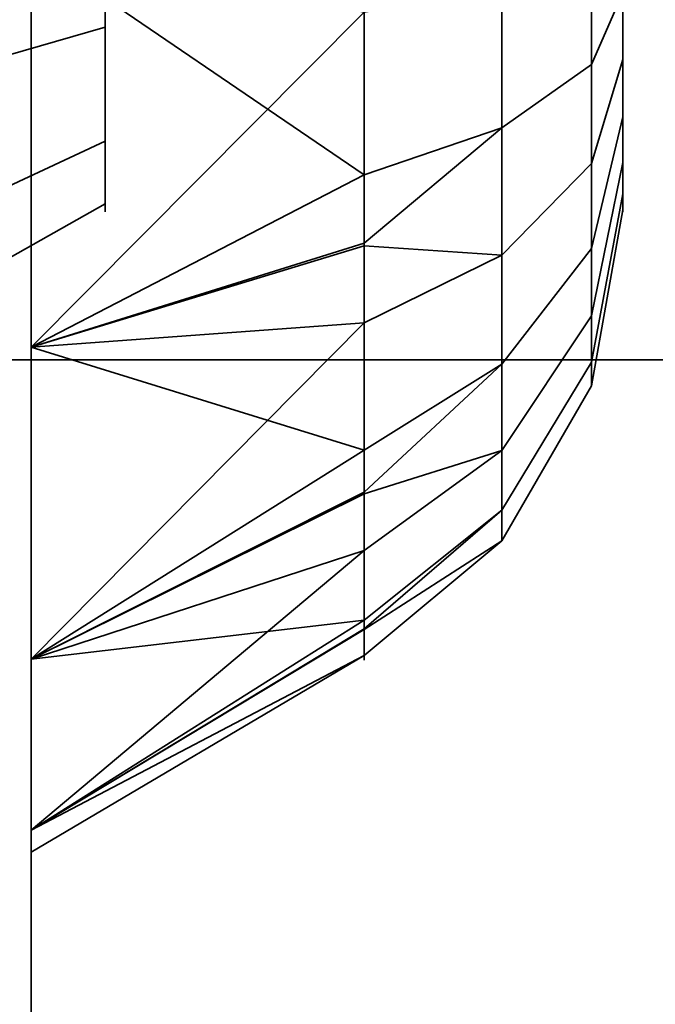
# Model space of a CAD drawing. Header units: millimetres. Extents: x -508 to 6708, y -110 to 248.
# Tile 36 of 256: x -314.516 to -313.656, y -6.172 to -4.84. Entities that reach past the tile are written whole.
import ezdxf

# ---------------------------------------------------------------- set-up
doc = ezdxf.new("R2010")
doc.units = ezdxf.units.MM
doc.layers.add('151', color=7, linetype='Continuous', true_color=0xffffff)

# ---------------------------------------------------------------- blocks, each defined once
blk = doc.blocks.new('UG_SURFACE_001')
at = {"layer": '151', "color": 252, "linetype": 'Continuous', "lineweight": 35}
for points in [[(507.5, -5.3, 2215.25), (507.5, 229.4, 2215.25), (-507.5, 229.4, 2215.25), (-507.5, -5.3, 2215.25)], [(-357.5, -5.3, 2065.2499), (-357.5, 229.4, 2065.2499), (357.5, 229.4, 2065.2499), (357.5, -5.3, 2065.2499)], [(507.5, -5.3, 2215.25), (-507.5, -5.3, 2215.25), (-357.5, -5.3, 2065.2499), (357.5, -5.3, 2065.2499)]]:
    blk.add_3dface(points, dxfattribs=at)
blk = doc.blocks.new('UG_SURFACE_203')
at = {"layer": '151', "color": 252, "linetype": 'Continuous', "lineweight": 35}
for points in [[(-314.5, 61.62, 2021.75), (-314.5, 61.62, -7.75), (-314.5, -22.22, -7.75), (-314.5, -22.22, 2021.75)], [(-313, -22.22, 2020.2501), (-313, 61.62, 2020.2501), (-314.5, 61.62, 2021.75), (-314.5, -22.22, 2021.75)], [(-314.5, -22.22, -7.75), (-314.5, 61.62, -7.75), (-313, 61.62, -7.75), (-313, -22.22, -7.75)]]:
    blk.add_3dface(points, dxfattribs=at)
blk = doc.blocks.new('UG_SURFACE_204')
at = {"layer": '151', "color": 252, "linetype": 'Continuous', "lineweight": 35}
for points in [[(-314.5, 61.62, 2021.75), (-314.5, 61.62, -7.75), (-314.5, -22.22, -7.75), (-314.5, -22.22, 2021.75)], [(-313, -22.22, 2020.2501), (-313, 61.62, 2020.2501), (-314.5, 61.62, 2021.75), (-314.5, -22.22, 2021.75)], [(-314.5, -22.22, -7.75), (-314.5, 61.62, -7.75), (-313, 61.62, -7.75), (-313, -22.22, -7.75)]]:
    blk.add_3dface(points, dxfattribs=at)
blk = doc.blocks.new('UG_SURFACE_205')
at = {"layer": '151', "color": 252, "linetype": 'Continuous', "lineweight": 35}
for points in [[(-314.5, -22.22, 2021.75), (314.5, -22.22, 2021.75), (314.5, 61.62, 2021.75), (-314.5, 61.62, 2021.75)], [(-313, 61.62, 2020.2501), (-313, -22.22, 2020.2501), (-314.5, -22.22, 2021.75), (-314.5, 61.62, 2021.75)], [(-368, -5.3, 2075.2499), (368, -5.3, 2075.2499), (366.5, -5.3, 2073.75), (-366.5, -5.3, 2073.75)], [(-368, -5.3, 2075.2499), (-368, -22.22, 2075.2499), (368, -22.22, 2075.2499), (368, -5.3, 2075.2499)], [(-366.5, -5.3, 2073.75), (366.5, -5.3, 2073.75), (366.5, -22.22, 2073.75), (-366.5, -22.22, 2073.75)]]:
    blk.add_3dface(points, dxfattribs=at)
blk = doc.blocks.new('UG_SURFACE_216')
at = {"layer": '151', "color": 252, "linetype": 'Continuous', "lineweight": 35}
for points in [[(-315.2, -18.0201, 979.25), (-315.2, 2.4, 979.25), (-314.5, 2.4, 979.25), (-314.5, -18.0201, 979.25)], [(-314.5, 2.4, 979.25), (-314.5, -6.686, 983.2348), (-314.5, -7.1779, 982.9508)], [(-314.5, -7.1779, 982.9508), (-314.5, -7.7428, 982.8914), (-314.5, -18.0201, 979.25), (-314.5, 2.4, 979.25)], [(-314.5, 2.4, 979.25), (-314.5, -6.234, 984.25), (-314.5, -6.3521, 983.6944)], [(-314.5, -6.3521, 983.6944), (-314.5, -6.686, 983.2348), (-314.5, 2.4, 979.25)], [(-314.5, 2.341, 1004.814), (-314.5, -6.234, 984.25), (-314.5, 2.4, 979.25)], [(-314.6453, 1.6119, 1163.3717), (-314.5, 2.341, 1163.6859), (-314.5, -18.0201, 1171.3412)], [(-314.5, -18.0201, 997.1588), (-314.5, 2.341, 1004.814), (-314.6453, 1.6119, 1005.1283)], [(-314.5, -18.0201, 1171.3412), (-314.5, 2.341, 1163.6859), (-314.5, 1, 1164.25)], [(-314.5, 2.341, 1004.814), (-314.5, -18.0201, 997.1588), (-314.5, -5.283, 993.933), (-314.5, -4.7428, 994.1086)], [(-314.5, -6.3521, 984.8056), (-314.5, 2.341, 1004.814), (-314.5, -3.3521, 992.1944)], [(-314.5, 2.341, 1004.814), (-314.5, -6.3521, 984.8056), (-314.5, -6.234, 984.25)], [(-314.5, -18.0201, 1171.3412), (-314.6137, -18.2146, 1170.8238), (-314.6453, 1.6119, 1163.3717)], [(-314.6453, 1.6119, 1005.1283), (-314.6137, -18.2146, 997.6762), (-314.5, -18.0201, 997.1588)], [(-314.5, -18.0201, 1189.25), (-314.5, 1, 1164.25), (-314.5, -5.7051, 1174.947)], [(-314.5, 1, 1164.25), (-314.5, -18.0201, 1189.25), (-314.5, -18.0201, 1171.3412)], [(-314.5, 1, 1164.25), (-314.5, -5.283, 1174.567), (-314.5, -5.7051, 1174.947)], [(-314.5, 1, 1164.25), (-314.5, -4.7428, 1174.3915), (-314.5, -5.283, 1174.567)], [(-314.5, -18.0201, 1189.25), (-314.5, -1, 1189.25), (-315.2, -1, 1189.25), (-315.2, -18.0201, 1189.25)], [(-314.5, -1, 1189.25), (-314.5, -7.1779, 1185.5491), (-314.5, -6.686, 1185.2652)], [(-314.5, -6.686, 1185.2652), (-314.5, -6.3521, 1184.8056), (-314.5, -1, 1189.25)], [(-314.5, -1, 1189.25), (-314.5, -6.234, 1184.25), (-314.5, -4.7428, 1177.1085), (-314.5, -4.1779, 1177.0492)], [(-314.5, -7.7428, 1185.6085), (-314.5, -7.1779, 1185.5491), (-314.5, -1, 1189.25), (-314.5, -18.0201, 1189.25)], [(-314.5, -6.3521, 1184.8056), (-314.5, -6.234, 1184.25), (-314.5, -1, 1189.25)], [(-314.5, -6.686, 985.2651), (-314.5, -3.3521, 992.1944), (-314.5, -3.686, 991.7349)], [(-314.5, -3.3521, 992.1944), (-314.5, -6.686, 985.2651), (-314.5, -6.3521, 984.8056)], [(-314.5, -6.686, 985.2651), (-314.5, -3.686, 991.7349), (-314.5, -4.1779, 991.4508)], [(-314.5, -4.1779, 991.4508), (-314.5, -4.7428, 991.3915), (-314.5, -6.686, 985.2651)], [(-314.4, -4.85, 993.183), (-314.4, -4.6523, 993.2473), (-314.4, -4.4455, 993.2255), (-314.4, -4.6, 992.75)], [(-314.4, -4.85, 1176.183), (-314.4, -4.6523, 1176.2472), (-314.4, -4.4455, 1176.2255), (-314.4, -4.6, 1175.75)], [(-314.4, -4.6523, 992.2528), (-314.4, -4.85, 992.317), (-314.4, -5.0045, 992.4561), (-314.4, -4.6, 992.75)], [(-314.4, -5.0045, 992.4561), (-314.4, -5.0891, 992.646), (-314.4, -5.0891, 992.8539), (-314.4, -4.6, 992.75)], [(-314.4, -5.0891, 992.8539), (-314.4, -5.0045, 993.0439), (-314.4, -4.85, 993.183), (-314.4, -4.6, 992.75)], [(-314.4, -4.6523, 1175.2528), (-314.4, -4.85, 1175.3169), (-314.4, -5.0045, 1175.4562), (-314.4, -4.6, 1175.75)], [(-314.4, -5.0045, 1175.4562), (-314.4, -5.0891, 1175.6461), (-314.4, -5.0891, 1175.854), (-314.4, -4.6, 1175.75)], [(-314.4, -5.0891, 1175.854), (-314.4, -5.0045, 1176.0439), (-314.4, -4.85, 1176.183), (-314.4, -4.6, 1175.75)], [(-313.8638, -4.6, 1174.8), (-313.8638, -4.9864, 1174.8822), (-314.05, -5.0499, 1174.7394), (-314.05, -4.7119, 1174.6676)], [(-313.8638, -4.6, 991.8001), (-313.8638, -4.9864, 991.8822), (-314.05, -5.0499, 991.7394), (-314.05, -4.7119, 991.6676)], [(-313.7422, -4.6, 1175.0106), (-313.7422, -4.9007, 1175.0745), (-313.8638, -4.9864, 1174.8822), (-313.8638, -4.6, 1174.8)], [(-313.7422, -4.6, 992.0106), (-313.7422, -4.9007, 992.0745), (-313.8638, -4.9864, 991.8822), (-313.8638, -4.6, 991.8001)], [(-313.7, -4.6, 1175.2501), (-313.7, -4.8034, 1175.2932), (-313.7422, -4.9007, 1175.0745), (-313.7422, -4.6, 1175.0106)], [(-313.7, -4.6, 992.25), (-313.7, -4.8034, 992.2932), (-313.7422, -4.9007, 992.0745), (-313.7422, -4.6, 992.0106)], [(-313.7, -4.704, 1176.2391), (-313.7, -4.8939, 1176.1545), (-313.7, -5.033, 1176), (-313.7, -4.6, 1175.75)], [(-313.7, -5.033, 1176), (-313.7, -5.0973, 1175.8022), (-313.7, -5.0755, 1175.5955), (-313.7, -4.6, 1175.75)], [(-313.7, -5.0755, 1175.5955), (-313.7, -4.9716, 1175.4154), (-313.7, -4.8034, 1175.2932), (-313.7, -4.6, 1175.75)], [(-313.7, -4.704, 993.239), (-313.7, -4.8939, 993.1545), (-313.7, -5.033, 993), (-313.7, -4.6, 992.75)], [(-313.7, -5.033, 993), (-313.7, -5.0973, 992.8023), (-313.7, -5.0755, 992.5955), (-313.7, -4.6, 992.75)], [(-313.7, -5.0755, 992.5955), (-313.7, -4.9716, 992.4154), (-313.7, -4.8034, 992.2932), (-313.7, -4.6, 992.75)], [(-314.4, -4.6523, 993.2473), (-314.4, -4.85, 993.183), (-315.2, -5.0809, 993.583), (-315.2, -4.7005, 993.7066)], [(-314.4, -4.85, 992.317), (-314.4, -4.6523, 992.2528), (-315.2, -4.7005, 991.7934), (-315.2, -5.0809, 991.917)], [(-314.4, -4.6523, 1176.2472), (-314.4, -4.85, 1176.183), (-315.2, -5.0809, 1176.5831), (-315.2, -4.7005, 1176.7066)], [(-314.4, -4.85, 1175.3169), (-314.4, -4.6523, 1175.2528), (-315.2, -4.7005, 1174.7934), (-315.2, -5.0809, 1174.917)], [(-314.5, -4.7428, 1174.3915), (-314.05, -4.7119, 1174.6676), (-314.05, -5.0499, 1174.7394)], [(-314.5, -4.7428, 991.3915), (-314.05, -4.7119, 991.6676), (-314.05, -5.0499, 991.7394)], [(-313.7, -4.8939, 1176.1545), (-313.7, -4.704, 1176.2391), (-313.7422, -4.7537, 1176.4733), (-313.7422, -5.0346, 1176.3482)], [(-313.7, -4.8939, 993.1545), (-313.7, -4.704, 993.239), (-313.7422, -4.7537, 993.4732), (-313.7422, -5.0346, 993.3482)], [(-314.5, -4.7428, 1177.1085), (-314.5, -6.3521, 1183.6944), (-314.5, -6.686, 1183.2348)], [(-314.5, -4.7428, 1177.1085), (-314.5, -6.234, 1184.25), (-314.5, -6.3521, 1183.6944)], [(-314.5, -6.686, 1183.2348), (-314.5, -7.1779, 1182.9509), (-314.5, -5.283, 1176.9331), (-314.5, -4.7428, 1177.1085)], [(-314.5, -7.1779, 985.5492), (-314.5, -6.686, 985.2651), (-314.5, -4.7428, 991.3915), (-314.5, -5.283, 991.567)], [(-314.05, -5.0499, 1174.7394), (-314.5, -5.283, 1174.567), (-314.5, -4.7428, 1174.3915)], [(-314.05, -4.83, 1176.8321), (-314.5, -4.7428, 1177.1085), (-314.5, -5.283, 1176.9331)], [(-314.05, -5.0499, 991.7394), (-314.5, -5.283, 991.567), (-314.5, -4.7428, 991.3915)], [(-314.05, -4.83, 993.8321), (-314.5, -4.7428, 994.1086), (-314.5, -5.283, 993.933)], [(-313.7422, -5.0346, 1176.3482), (-313.7422, -4.7537, 1176.4733), (-313.8638, -4.7975, 1176.6791), (-313.8638, -5.1584, 1176.5186)], [(-313.7422, -5.0346, 993.3482), (-313.7422, -4.7537, 993.4732), (-313.8638, -4.7975, 993.6792), (-313.8638, -5.1584, 993.5185)], [(-313.8638, -5.1584, 1176.5186), (-313.8638, -4.7975, 1176.6791), (-314.05, -4.83, 1176.8321), (-314.05, -5.1457, 1176.6914)], [(-313.8638, -5.1584, 993.5185), (-313.8638, -4.7975, 993.6792), (-314.05, -4.83, 993.8321), (-314.05, -5.1457, 993.6914)], [(-313.7, -4.8034, 1175.2932), (-313.7, -4.9716, 1175.4154), (-313.7422, -5.1495, 1175.2552), (-313.7422, -4.9007, 1175.0745)], [(-313.7, -4.8034, 992.2932), (-313.7, -4.9716, 992.4154), (-313.7422, -5.1495, 992.2552), (-313.7422, -4.9007, 992.0745)], [(-314.5, -5.283, 1176.9331), (-314.05, -5.1457, 1176.6914), (-314.05, -4.83, 1176.8321)], [(-314.5, -5.283, 993.933), (-314.05, -5.1457, 993.6914), (-314.05, -4.83, 993.8321)], [(-314.4, -4.85, 993.183), (-314.4, -5.0045, 993.0439), (-315.2, -5.3782, 993.3154), (-315.2, -5.0809, 993.583)], [(-314.4, -5.0045, 992.4561), (-314.4, -4.85, 992.317), (-315.2, -5.0809, 991.917), (-315.2, -5.3782, 992.1846)], [(-314.4, -4.85, 1176.183), (-314.4, -5.0045, 1176.0439), (-315.2, -5.3782, 1176.3154), (-315.2, -5.0809, 1176.5831)], [(-314.4, -5.0045, 1175.4562), (-314.4, -4.85, 1175.3169), (-315.2, -5.0809, 1174.917), (-315.2, -5.3782, 1175.1846)], [(-313.7422, -4.9007, 1175.0745), (-313.7422, -5.1495, 1175.2552), (-313.8638, -5.306, 1175.1144), (-313.8638, -4.9864, 1174.8822)], [(-313.7422, -4.9007, 992.0745), (-313.7422, -5.1495, 992.2552), (-313.8638, -5.306, 992.1144), (-313.8638, -4.9864, 991.8822)], [(-313.7, -5.033, 1176), (-313.7, -4.8939, 1176.1545), (-313.7422, -5.0346, 1176.3482), (-313.7422, -5.2404, 1176.1197)], [(-313.7, -5.033, 993), (-313.7, -4.8939, 993.1545), (-313.7422, -5.0346, 993.3482), (-313.7422, -5.2404, 993.1197)], [(-313.7, -4.9716, 1175.4154), (-313.7, -5.0755, 1175.5955), (-313.7422, -5.3032, 1175.5215), (-313.7422, -5.1495, 1175.2552)], [(-313.7, -4.9716, 992.4154), (-313.7, -5.0755, 992.5955), (-313.7422, -5.3032, 992.5215), (-313.7422, -5.1495, 992.2552)], [(-313.8638, -4.9864, 1174.8822), (-313.8638, -5.306, 1175.1144), (-314.05, -5.4221, 1175.0098), (-314.05, -5.1425, 1174.8066)], [(-314.05, -5.1425, 1174.8066), (-314.05, -5.0499, 1174.7394), (-313.8638, -4.9864, 1174.8822)], [(-313.8638, -4.9864, 991.8822), (-313.8638, -5.306, 992.1144), (-314.05, -5.4221, 992.0098), (-314.05, -5.1425, 991.8066)], [(-314.05, -5.1425, 991.8066), (-314.05, -5.0499, 991.7394), (-313.8638, -4.9864, 991.8822)], [(-314.4, -5.0045, 993.0439), (-314.4, -5.0891, 992.8539), (-315.2, -5.5409, 992.95), (-315.2, -5.3782, 993.3154)], [(-314.4, -5.0891, 992.646), (-314.4, -5.0045, 992.4561), (-315.2, -5.3782, 992.1846), (-315.2, -5.5409, 992.55)], [(-314.4, -5.0045, 1176.0439), (-314.4, -5.0891, 1175.854), (-315.2, -5.5409, 1175.9499), (-315.2, -5.3782, 1176.3154)], [(-314.4, -5.0891, 1175.6461), (-314.4, -5.0045, 1175.4562), (-315.2, -5.3782, 1175.1846), (-315.2, -5.5409, 1175.55)], [(-313.7, -5.0973, 1175.8022), (-313.7, -5.033, 1176), (-313.7422, -5.2404, 1176.1197), (-313.7422, -5.3354, 1175.8273)], [(-313.7, -5.0973, 992.8023), (-313.7, -5.033, 993), (-313.7422, -5.2404, 993.1197), (-313.7422, -5.3354, 992.8273)], [(-313.7422, -5.2404, 1176.1197), (-313.7422, -5.0346, 1176.3482), (-313.8638, -5.1584, 1176.5186), (-313.8638, -5.4227, 1176.2249)], [(-313.7422, -5.2404, 993.1197), (-313.7422, -5.0346, 993.3482), (-313.8638, -5.1584, 993.5185), (-313.8638, -5.4227, 993.225)], [(-314.05, -5.0499, 1174.7394), (-314.05, -5.1425, 1174.8066), (-314.5, -5.283, 1174.567)], [(-314.05, -5.0499, 991.7394), (-314.05, -5.1425, 991.8066), (-314.5, -5.283, 991.567)], [(-313.7, -5.0755, 1175.5955), (-313.7, -5.0973, 1175.8022), (-313.7422, -5.3354, 1175.8273), (-313.7422, -5.3032, 1175.5215)], [(-313.7, -5.0755, 992.5955), (-313.7, -5.0973, 992.8023), (-313.7422, -5.3354, 992.8273), (-313.7422, -5.3032, 992.5215)], [(-314.4, -5.0891, 992.8539), (-314.4, -5.0891, 992.646), (-315.2, -5.5409, 992.55), (-315.2, -5.5409, 992.95)], [(-314.4, -5.0891, 1175.854), (-314.4, -5.0891, 1175.6461), (-315.2, -5.5409, 1175.55), (-315.2, -5.5409, 1175.9499)], [(-314.5, -5.283, 1174.567), (-314.05, -5.1425, 1174.8066), (-314.05, -5.4221, 1175.0098)], [(-314.5, -5.283, 991.567), (-314.05, -5.1425, 991.8066), (-314.05, -5.4221, 992.0098)], [(-314.05, -5.2502, 1176.6449), (-314.05, -5.1457, 1176.6914), (-314.5, -5.283, 1176.9331)], [(-314.05, -5.2502, 993.645), (-314.05, -5.1457, 993.6914), (-314.5, -5.283, 993.933)], [(-314.05, -5.1457, 1176.6914), (-314.05, -5.2502, 1176.6449), (-313.8638, -5.1584, 1176.5186)], [(-314.05, -5.1457, 993.6914), (-314.05, -5.2502, 993.645), (-313.8638, -5.1584, 993.5185)], [(-313.7422, -5.1495, 1175.2552), (-313.7422, -5.3032, 1175.5215), (-313.8638, -5.5035, 1175.4564), (-313.8638, -5.306, 1175.1144)], [(-313.7422, -5.1495, 992.2552), (-313.7422, -5.3032, 992.5215), (-313.8638, -5.5035, 992.4564), (-313.8638, -5.306, 992.1144)], [(-313.8638, -5.4227, 1176.2249), (-313.8638, -5.1584, 1176.5186), (-314.05, -5.2502, 1176.6449), (-314.05, -5.4815, 1176.3881)], [(-313.8638, -5.4227, 993.225), (-313.8638, -5.1584, 993.5185), (-314.05, -5.2502, 993.645), (-314.05, -5.4815, 993.3881)], [(-313.7422, -5.3354, 1175.8273), (-313.7422, -5.2404, 1176.1197), (-313.8638, -5.4227, 1176.2249), (-313.8638, -5.5447, 1175.8493)], [(-313.7422, -5.3354, 992.8273), (-313.7422, -5.2404, 993.1197), (-313.8638, -5.4227, 993.225), (-313.8638, -5.5447, 992.8493)], [(-314.5, -5.7051, 1176.5529), (-314.05, -5.4815, 1176.3881), (-314.05, -5.2502, 1176.6449)], [(-314.05, -5.2502, 1176.6449), (-314.5, -5.283, 1176.9331), (-314.5, -5.7051, 1176.5529)], [(-314.5, -5.7051, 993.5529), (-314.05, -5.4815, 993.3881), (-314.05, -5.2502, 993.645)], [(-314.05, -5.2502, 993.645), (-314.5, -5.283, 993.933), (-314.5, -5.7051, 993.5529)], [(-314.5, -5.7051, 1176.5529), (-314.5, -5.283, 1176.9331), (-314.5, -7.1779, 1182.9509), (-314.5, -7.7428, 1182.8915)], [(-314.5, -5.283, 991.567), (-314.5, -7.7428, 985.6085), (-314.5, -7.1779, 985.5492)], [(-314.5, -8.7051, 985.0529), (-314.5, -5.283, 991.567), (-314.5, -5.7051, 991.9471), (-314.5, -18.0201, 979.25)], [(-314.5, -5.283, 991.567), (-314.5, -8.283, 985.433), (-314.5, -7.7428, 985.6085)], [(-314.5, -5.7051, 993.5529), (-314.5, -5.283, 993.933), (-314.5, -18.0201, 997.1588)], [(-314.5, -5.283, 991.567), (-314.5, -8.7051, 985.0529), (-314.5, -8.283, 985.433)], [(-314.05, -5.4221, 1175.0098), (-314.5, -5.7051, 1174.947), (-314.5, -5.283, 1174.567)], [(-314.05, -5.4221, 992.0098), (-314.5, -5.7051, 991.9471), (-314.5, -5.283, 991.567)], [(-313.8638, -5.306, 1175.1144), (-313.8638, -5.5035, 1175.4564), (-314.05, -5.6521, 1175.4081), (-314.05, -5.4793, 1175.1088)], [(-314.05, -5.4793, 1175.1088), (-314.05, -5.4221, 1175.0098), (-313.8638, -5.306, 1175.1144)], [(-313.8638, -5.306, 992.1144), (-313.8638, -5.5035, 992.4564), (-314.05, -5.6521, 992.4082), (-314.05, -5.4793, 992.1088)], [(-314.05, -5.4793, 992.1088), (-314.05, -5.4221, 992.0098), (-313.8638, -5.306, 992.1144)], [(-313.7422, -5.3032, 1175.5215), (-313.7422, -5.3354, 1175.8273), (-313.8638, -5.5447, 1175.8493), (-313.8638, -5.5035, 1175.4564)], [(-313.7422, -5.3032, 992.5215), (-313.7422, -5.3354, 992.8273), (-313.8638, -5.5447, 992.8493), (-313.8638, -5.5035, 992.4564)], [(-314.05, -5.4221, 1175.0098), (-314.05, -5.4793, 1175.1088), (-314.5, -5.7051, 1174.947)], [(-314.05, -5.4221, 992.0098), (-314.05, -5.4793, 992.1088), (-314.5, -5.7051, 991.9471)], [(-313.8638, -5.5447, 1175.8493), (-313.8638, -5.4227, 1176.2249), (-314.05, -5.558, 1176.3031), (-314.05, -5.6648, 1175.9744)], [(-314.05, -5.4815, 1176.3881), (-314.05, -5.558, 1176.3031), (-313.8638, -5.4227, 1176.2249)], [(-313.8638, -5.5447, 992.8493), (-313.8638, -5.4227, 993.225), (-314.05, -5.558, 993.3031), (-314.05, -5.6648, 992.9744)], [(-314.05, -5.4815, 993.3881), (-314.05, -5.558, 993.3031), (-313.8638, -5.4227, 993.225)], [(-314.5, -5.7051, 1174.947), (-314.05, -5.4793, 1175.1088), (-314.05, -5.6521, 1175.4081)], [(-314.5, -5.7051, 991.9471), (-314.05, -5.4793, 992.1088), (-314.05, -5.6521, 992.4082)], [(-314.05, -5.558, 1176.3031), (-314.05, -5.4815, 1176.3881), (-314.5, -5.7051, 1176.5529)], [(-314.05, -5.558, 993.3031), (-314.05, -5.4815, 993.3881), (-314.5, -5.7051, 993.5529)], [(-313.8638, -5.5035, 1175.4564), (-313.8638, -5.5447, 1175.8493), (-314.05, -5.7002, 1175.8657), (-314.05, -5.664, 1175.5219)], [(-314.05, -5.664, 1175.5219), (-314.05, -5.6521, 1175.4081), (-313.8638, -5.5035, 1175.4564)], [(-313.8638, -5.5035, 992.4564), (-313.8638, -5.5447, 992.8493), (-314.05, -5.7002, 992.8656), (-314.05, -5.664, 992.5219)], [(-314.05, -5.664, 992.5219), (-314.05, -5.6521, 992.4082), (-313.8638, -5.5035, 992.4564)], [(-314.05, -5.6648, 1175.9744), (-314.05, -5.7002, 1175.8657), (-313.8638, -5.5447, 1175.8493)], [(-314.05, -5.6648, 992.9744), (-314.05, -5.7002, 992.8656), (-313.8638, -5.5447, 992.8493)], [(-314.5, -5.9362, 1176.034), (-314.05, -5.6648, 1175.9744), (-314.05, -5.558, 1176.3031)], [(-314.05, -5.558, 1176.3031), (-314.5, -5.7051, 1176.5529), (-314.5, -5.9362, 1176.034)], [(-314.5, -5.9362, 993.034), (-314.05, -5.6648, 992.9744), (-314.05, -5.558, 993.3031)], [(-314.05, -5.558, 993.3031), (-314.5, -5.7051, 993.5529), (-314.5, -5.9362, 993.034)], [(-314.05, -5.6521, 1175.4081), (-314.5, -5.9362, 1175.4659), (-314.5, -5.7051, 1174.947)], [(-314.05, -5.6521, 1175.4081), (-314.05, -5.664, 1175.5219), (-314.5, -5.9362, 1175.4659)], [(-314.05, -5.6521, 992.4082), (-314.5, -5.9362, 992.466), (-314.5, -5.7051, 991.9471)], [(-314.05, -5.6521, 992.4082), (-314.05, -5.664, 992.5219), (-314.5, -5.9362, 992.466)], [(-314.5, -5.966, 1175.75), (-314.5, -5.9362, 1175.4659), (-314.05, -5.664, 1175.5219), (-314.05, -5.7002, 1175.8657)], [(-314.5, -5.966, 992.75), (-314.5, -5.9362, 992.466), (-314.05, -5.664, 992.5219), (-314.05, -5.7002, 992.8656)], [(-314.05, -5.7002, 1175.8657), (-314.05, -5.6648, 1175.9744), (-314.5, -5.9362, 1176.034)], [(-314.05, -5.7002, 992.8656), (-314.05, -5.6648, 992.9744), (-314.5, -5.9362, 993.034)], [(-314.05, -5.7002, 1175.8657), (-314.5, -5.9362, 1176.034), (-314.5, -5.966, 1175.75)], [(-314.05, -5.7002, 992.8656), (-314.5, -5.9362, 993.034), (-314.5, -5.966, 992.75)], [(-314.5, -7.7428, 1182.8915), (-314.5, -8.283, 1183.067), (-314.5, -5.7051, 1176.5529)], [(-314.5, -5.7051, 1174.947), (-314.5, -5.9362, 1175.4659), (-314.5, -18.0201, 1189.25)], [(-314.5, -5.9362, 1176.034), (-314.5, -5.7051, 1176.5529), (-314.5, -18.0201, 1189.25)], [(-314.5, -8.283, 1183.067), (-314.5, -8.7051, 1183.4471), (-314.5, -18.0201, 1189.25), (-314.5, -5.7051, 1176.5529)], [(-314.5, -18.0201, 979.25), (-314.5, -5.7051, 991.9471), (-314.5, -5.9362, 992.466)], [(-314.5, -5.9362, 993.034), (-314.5, -5.7051, 993.5529), (-314.5, -18.0201, 997.1588)], [(-314.5, -18.0201, 1189.25), (-314.5, -5.9362, 1175.4659), (-314.5, -5.966, 1175.75)], [(-314.5, -5.966, 1175.75), (-314.5, -5.9362, 1176.034), (-314.5, -18.0201, 1189.25)], [(-314.5, -18.0201, 997.1588), (-314.5, -18.0201, 979.25), (-314.5, -5.9362, 992.466), (-314.5, -5.966, 992.75)], [(-314.5, -5.966, 992.75), (-314.5, -5.9362, 993.034), (-314.5, -18.0201, 997.1588)]]:
    blk.add_3dface(points, dxfattribs=at)
blk = doc.blocks.new('UG_SURFACE_240')
at = {"layer": '151', "color": 252, "linetype": 'Continuous', "lineweight": 35}
for points in [[(-315.2, -18.0201, 979.25), (-315.2, 2.4, 979.25), (-314.5, 2.4, 979.25), (-314.5, -18.0201, 979.25)], [(-314.5, 2.4, 979.25), (-314.5, -6.686, 983.2348), (-314.5, -7.1779, 982.9508)], [(-314.5, -7.1779, 982.9508), (-314.5, -7.7428, 982.8914), (-314.5, -18.0201, 979.25), (-314.5, 2.4, 979.25)], [(-314.5, 2.4, 979.25), (-314.5, -6.234, 984.25), (-314.5, -6.3521, 983.6944)], [(-314.5, -6.3521, 983.6944), (-314.5, -6.686, 983.2348), (-314.5, 2.4, 979.25)], [(-314.5, 2.341, 1004.814), (-314.5, -6.234, 984.25), (-314.5, 2.4, 979.25)], [(-314.6453, 1.6119, 1163.3717), (-314.5, 2.341, 1163.6859), (-314.5, -18.0201, 1171.3412)], [(-314.5, -18.0201, 997.1588), (-314.5, 2.341, 1004.814), (-314.6453, 1.6119, 1005.1283)], [(-314.5, -18.0201, 1171.3412), (-314.5, 2.341, 1163.6859), (-314.5, 1, 1164.25)], [(-314.5, 2.341, 1004.814), (-314.5, -18.0201, 997.1588), (-314.5, -5.283, 993.933), (-314.5, -4.7428, 994.1086)], [(-314.5, -6.3521, 984.8056), (-314.5, 2.341, 1004.814), (-314.5, -3.3521, 992.1944)], [(-314.5, 2.341, 1004.814), (-314.5, -6.3521, 984.8056), (-314.5, -6.234, 984.25)], [(-314.5, -18.0201, 1171.3412), (-314.6137, -18.2146, 1170.8238), (-314.6453, 1.6119, 1163.3717)], [(-314.6453, 1.6119, 1005.1283), (-314.6137, -18.2146, 997.6762), (-314.5, -18.0201, 997.1588)], [(-314.5, -18.0201, 1189.25), (-314.5, 1, 1164.25), (-314.5, -5.7051, 1174.947)], [(-314.5, 1, 1164.25), (-314.5, -18.0201, 1189.25), (-314.5, -18.0201, 1171.3412)], [(-314.5, 1, 1164.25), (-314.5, -5.283, 1174.567), (-314.5, -5.7051, 1174.947)], [(-314.5, 1, 1164.25), (-314.5, -4.7428, 1174.3915), (-314.5, -5.283, 1174.567)], [(-314.5, -18.0201, 1189.25), (-314.5, -1, 1189.25), (-315.2, -1, 1189.25), (-315.2, -18.0201, 1189.25)], [(-314.5, -1, 1189.25), (-314.5, -7.1779, 1185.5491), (-314.5, -6.686, 1185.2652)], [(-314.5, -6.686, 1185.2652), (-314.5, -6.3521, 1184.8056), (-314.5, -1, 1189.25)], [(-314.5, -1, 1189.25), (-314.5, -6.234, 1184.25), (-314.5, -4.7428, 1177.1085), (-314.5, -4.1779, 1177.0492)], [(-314.5, -7.7428, 1185.6085), (-314.5, -7.1779, 1185.5491), (-314.5, -1, 1189.25), (-314.5, -18.0201, 1189.25)], [(-314.5, -6.3521, 1184.8056), (-314.5, -6.234, 1184.25), (-314.5, -1, 1189.25)], [(-314.5, -6.686, 985.2651), (-314.5, -3.3521, 992.1944), (-314.5, -3.686, 991.7349)], [(-314.5, -3.3521, 992.1944), (-314.5, -6.686, 985.2651), (-314.5, -6.3521, 984.8056)], [(-314.5, -6.686, 985.2651), (-314.5, -3.686, 991.7349), (-314.5, -4.1779, 991.4508)], [(-314.5, -4.1779, 991.4508), (-314.5, -4.7428, 991.3915), (-314.5, -6.686, 985.2651)], [(-314.4, -4.85, 993.183), (-314.4, -4.6523, 993.2473), (-314.4, -4.4455, 993.2255), (-314.4, -4.6, 992.75)], [(-314.4, -4.85, 1176.183), (-314.4, -4.6523, 1176.2472), (-314.4, -4.4455, 1176.2255), (-314.4, -4.6, 1175.75)], [(-314.4, -4.6523, 992.2528), (-314.4, -4.85, 992.317), (-314.4, -5.0045, 992.4561), (-314.4, -4.6, 992.75)], [(-314.4, -5.0045, 992.4561), (-314.4, -5.0891, 992.646), (-314.4, -5.0891, 992.8539), (-314.4, -4.6, 992.75)], [(-314.4, -5.0891, 992.8539), (-314.4, -5.0045, 993.0439), (-314.4, -4.85, 993.183), (-314.4, -4.6, 992.75)], [(-314.4, -4.6523, 1175.2528), (-314.4, -4.85, 1175.3169), (-314.4, -5.0045, 1175.4562), (-314.4, -4.6, 1175.75)], [(-314.4, -5.0045, 1175.4562), (-314.4, -5.0891, 1175.6461), (-314.4, -5.0891, 1175.854), (-314.4, -4.6, 1175.75)], [(-314.4, -5.0891, 1175.854), (-314.4, -5.0045, 1176.0439), (-314.4, -4.85, 1176.183), (-314.4, -4.6, 1175.75)], [(-313.8638, -4.6, 1174.8), (-313.8638, -4.9864, 1174.8822), (-314.05, -5.0499, 1174.7394), (-314.05, -4.7119, 1174.6676)], [(-313.8638, -4.6, 991.8001), (-313.8638, -4.9864, 991.8822), (-314.05, -5.0499, 991.7394), (-314.05, -4.7119, 991.6676)], [(-313.7422, -4.6, 1175.0106), (-313.7422, -4.9007, 1175.0745), (-313.8638, -4.9864, 1174.8822), (-313.8638, -4.6, 1174.8)], [(-313.7422, -4.6, 992.0106), (-313.7422, -4.9007, 992.0745), (-313.8638, -4.9864, 991.8822), (-313.8638, -4.6, 991.8001)], [(-313.7, -4.6, 1175.2501), (-313.7, -4.8034, 1175.2932), (-313.7422, -4.9007, 1175.0745), (-313.7422, -4.6, 1175.0106)], [(-313.7, -4.6, 992.25), (-313.7, -4.8034, 992.2932), (-313.7422, -4.9007, 992.0745), (-313.7422, -4.6, 992.0106)], [(-313.7, -4.704, 1176.2391), (-313.7, -4.8939, 1176.1545), (-313.7, -5.033, 1176), (-313.7, -4.6, 1175.75)], [(-313.7, -5.033, 1176), (-313.7, -5.0973, 1175.8022), (-313.7, -5.0755, 1175.5955), (-313.7, -4.6, 1175.75)], [(-313.7, -5.0755, 1175.5955), (-313.7, -4.9716, 1175.4154), (-313.7, -4.8034, 1175.2932), (-313.7, -4.6, 1175.75)], [(-313.7, -4.704, 993.239), (-313.7, -4.8939, 993.1545), (-313.7, -5.033, 993), (-313.7, -4.6, 992.75)], [(-313.7, -5.033, 993), (-313.7, -5.0973, 992.8023), (-313.7, -5.0755, 992.5955), (-313.7, -4.6, 992.75)], [(-313.7, -5.0755, 992.5955), (-313.7, -4.9716, 992.4154), (-313.7, -4.8034, 992.2932), (-313.7, -4.6, 992.75)], [(-314.4, -4.6523, 993.2473), (-314.4, -4.85, 993.183), (-315.2, -5.0809, 993.583), (-315.2, -4.7005, 993.7066)], [(-314.4, -4.85, 992.317), (-314.4, -4.6523, 992.2528), (-315.2, -4.7005, 991.7934), (-315.2, -5.0809, 991.917)], [(-314.4, -4.6523, 1176.2472), (-314.4, -4.85, 1176.183), (-315.2, -5.0809, 1176.5831), (-315.2, -4.7005, 1176.7066)], [(-314.4, -4.85, 1175.3169), (-314.4, -4.6523, 1175.2528), (-315.2, -4.7005, 1174.7934), (-315.2, -5.0809, 1174.917)], [(-314.5, -4.7428, 1174.3915), (-314.05, -4.7119, 1174.6676), (-314.05, -5.0499, 1174.7394)], [(-314.5, -4.7428, 991.3915), (-314.05, -4.7119, 991.6676), (-314.05, -5.0499, 991.7394)], [(-313.7, -4.8939, 1176.1545), (-313.7, -4.704, 1176.2391), (-313.7422, -4.7537, 1176.4733), (-313.7422, -5.0346, 1176.3482)], [(-313.7, -4.8939, 993.1545), (-313.7, -4.704, 993.239), (-313.7422, -4.7537, 993.4732), (-313.7422, -5.0346, 993.3482)], [(-314.5, -4.7428, 1177.1085), (-314.5, -6.3521, 1183.6944), (-314.5, -6.686, 1183.2348)], [(-314.5, -4.7428, 1177.1085), (-314.5, -6.234, 1184.25), (-314.5, -6.3521, 1183.6944)], [(-314.5, -6.686, 1183.2348), (-314.5, -7.1779, 1182.9509), (-314.5, -5.283, 1176.9331), (-314.5, -4.7428, 1177.1085)], [(-314.5, -7.1779, 985.5492), (-314.5, -6.686, 985.2651), (-314.5, -4.7428, 991.3915), (-314.5, -5.283, 991.567)], [(-314.05, -5.0499, 1174.7394), (-314.5, -5.283, 1174.567), (-314.5, -4.7428, 1174.3915)], [(-314.05, -4.83, 1176.8321), (-314.5, -4.7428, 1177.1085), (-314.5, -5.283, 1176.9331)], [(-314.05, -5.0499, 991.7394), (-314.5, -5.283, 991.567), (-314.5, -4.7428, 991.3915)], [(-314.05, -4.83, 993.8321), (-314.5, -4.7428, 994.1086), (-314.5, -5.283, 993.933)], [(-313.7422, -5.0346, 1176.3482), (-313.7422, -4.7537, 1176.4733), (-313.8638, -4.7975, 1176.6791), (-313.8638, -5.1584, 1176.5186)], [(-313.7422, -5.0346, 993.3482), (-313.7422, -4.7537, 993.4732), (-313.8638, -4.7975, 993.6792), (-313.8638, -5.1584, 993.5185)], [(-313.8638, -5.1584, 1176.5186), (-313.8638, -4.7975, 1176.6791), (-314.05, -4.83, 1176.8321), (-314.05, -5.1457, 1176.6914)], [(-313.8638, -5.1584, 993.5185), (-313.8638, -4.7975, 993.6792), (-314.05, -4.83, 993.8321), (-314.05, -5.1457, 993.6914)], [(-313.7, -4.8034, 1175.2932), (-313.7, -4.9716, 1175.4154), (-313.7422, -5.1495, 1175.2552), (-313.7422, -4.9007, 1175.0745)], [(-313.7, -4.8034, 992.2932), (-313.7, -4.9716, 992.4154), (-313.7422, -5.1495, 992.2552), (-313.7422, -4.9007, 992.0745)], [(-314.5, -5.283, 1176.9331), (-314.05, -5.1457, 1176.6914), (-314.05, -4.83, 1176.8321)], [(-314.5, -5.283, 993.933), (-314.05, -5.1457, 993.6914), (-314.05, -4.83, 993.8321)], [(-314.4, -4.85, 993.183), (-314.4, -5.0045, 993.0439), (-315.2, -5.3782, 993.3154), (-315.2, -5.0809, 993.583)], [(-314.4, -5.0045, 992.4561), (-314.4, -4.85, 992.317), (-315.2, -5.0809, 991.917), (-315.2, -5.3782, 992.1846)], [(-314.4, -4.85, 1176.183), (-314.4, -5.0045, 1176.0439), (-315.2, -5.3782, 1176.3154), (-315.2, -5.0809, 1176.5831)], [(-314.4, -5.0045, 1175.4562), (-314.4, -4.85, 1175.3169), (-315.2, -5.0809, 1174.917), (-315.2, -5.3782, 1175.1846)], [(-313.7422, -4.9007, 1175.0745), (-313.7422, -5.1495, 1175.2552), (-313.8638, -5.306, 1175.1144), (-313.8638, -4.9864, 1174.8822)], [(-313.7422, -4.9007, 992.0745), (-313.7422, -5.1495, 992.2552), (-313.8638, -5.306, 992.1144), (-313.8638, -4.9864, 991.8822)], [(-313.7, -5.033, 1176), (-313.7, -4.8939, 1176.1545), (-313.7422, -5.0346, 1176.3482), (-313.7422, -5.2404, 1176.1197)], [(-313.7, -5.033, 993), (-313.7, -4.8939, 993.1545), (-313.7422, -5.0346, 993.3482), (-313.7422, -5.2404, 993.1197)], [(-313.7, -4.9716, 1175.4154), (-313.7, -5.0755, 1175.5955), (-313.7422, -5.3032, 1175.5215), (-313.7422, -5.1495, 1175.2552)], [(-313.7, -4.9716, 992.4154), (-313.7, -5.0755, 992.5955), (-313.7422, -5.3032, 992.5215), (-313.7422, -5.1495, 992.2552)], [(-313.8638, -4.9864, 1174.8822), (-313.8638, -5.306, 1175.1144), (-314.05, -5.4221, 1175.0098), (-314.05, -5.1425, 1174.8066)], [(-314.05, -5.1425, 1174.8066), (-314.05, -5.0499, 1174.7394), (-313.8638, -4.9864, 1174.8822)], [(-313.8638, -4.9864, 991.8822), (-313.8638, -5.306, 992.1144), (-314.05, -5.4221, 992.0098), (-314.05, -5.1425, 991.8066)], [(-314.05, -5.1425, 991.8066), (-314.05, -5.0499, 991.7394), (-313.8638, -4.9864, 991.8822)], [(-314.4, -5.0045, 993.0439), (-314.4, -5.0891, 992.8539), (-315.2, -5.5409, 992.95), (-315.2, -5.3782, 993.3154)], [(-314.4, -5.0891, 992.646), (-314.4, -5.0045, 992.4561), (-315.2, -5.3782, 992.1846), (-315.2, -5.5409, 992.55)], [(-314.4, -5.0045, 1176.0439), (-314.4, -5.0891, 1175.854), (-315.2, -5.5409, 1175.9499), (-315.2, -5.3782, 1176.3154)], [(-314.4, -5.0891, 1175.6461), (-314.4, -5.0045, 1175.4562), (-315.2, -5.3782, 1175.1846), (-315.2, -5.5409, 1175.55)], [(-313.7, -5.0973, 1175.8022), (-313.7, -5.033, 1176), (-313.7422, -5.2404, 1176.1197), (-313.7422, -5.3354, 1175.8273)], [(-313.7, -5.0973, 992.8023), (-313.7, -5.033, 993), (-313.7422, -5.2404, 993.1197), (-313.7422, -5.3354, 992.8273)], [(-313.7422, -5.2404, 1176.1197), (-313.7422, -5.0346, 1176.3482), (-313.8638, -5.1584, 1176.5186), (-313.8638, -5.4227, 1176.2249)], [(-313.7422, -5.2404, 993.1197), (-313.7422, -5.0346, 993.3482), (-313.8638, -5.1584, 993.5185), (-313.8638, -5.4227, 993.225)], [(-314.05, -5.0499, 1174.7394), (-314.05, -5.1425, 1174.8066), (-314.5, -5.283, 1174.567)], [(-314.05, -5.0499, 991.7394), (-314.05, -5.1425, 991.8066), (-314.5, -5.283, 991.567)], [(-313.7, -5.0755, 1175.5955), (-313.7, -5.0973, 1175.8022), (-313.7422, -5.3354, 1175.8273), (-313.7422, -5.3032, 1175.5215)], [(-313.7, -5.0755, 992.5955), (-313.7, -5.0973, 992.8023), (-313.7422, -5.3354, 992.8273), (-313.7422, -5.3032, 992.5215)], [(-314.4, -5.0891, 992.8539), (-314.4, -5.0891, 992.646), (-315.2, -5.5409, 992.55), (-315.2, -5.5409, 992.95)], [(-314.4, -5.0891, 1175.854), (-314.4, -5.0891, 1175.6461), (-315.2, -5.5409, 1175.55), (-315.2, -5.5409, 1175.9499)], [(-314.5, -5.283, 1174.567), (-314.05, -5.1425, 1174.8066), (-314.05, -5.4221, 1175.0098)], [(-314.5, -5.283, 991.567), (-314.05, -5.1425, 991.8066), (-314.05, -5.4221, 992.0098)], [(-314.05, -5.2502, 1176.6449), (-314.05, -5.1457, 1176.6914), (-314.5, -5.283, 1176.9331)], [(-314.05, -5.2502, 993.645), (-314.05, -5.1457, 993.6914), (-314.5, -5.283, 993.933)], [(-314.05, -5.1457, 1176.6914), (-314.05, -5.2502, 1176.6449), (-313.8638, -5.1584, 1176.5186)], [(-314.05, -5.1457, 993.6914), (-314.05, -5.2502, 993.645), (-313.8638, -5.1584, 993.5185)], [(-313.7422, -5.1495, 1175.2552), (-313.7422, -5.3032, 1175.5215), (-313.8638, -5.5035, 1175.4564), (-313.8638, -5.306, 1175.1144)], [(-313.7422, -5.1495, 992.2552), (-313.7422, -5.3032, 992.5215), (-313.8638, -5.5035, 992.4564), (-313.8638, -5.306, 992.1144)], [(-313.8638, -5.4227, 1176.2249), (-313.8638, -5.1584, 1176.5186), (-314.05, -5.2502, 1176.6449), (-314.05, -5.4815, 1176.3881)], [(-313.8638, -5.4227, 993.225), (-313.8638, -5.1584, 993.5185), (-314.05, -5.2502, 993.645), (-314.05, -5.4815, 993.3881)], [(-313.7422, -5.3354, 1175.8273), (-313.7422, -5.2404, 1176.1197), (-313.8638, -5.4227, 1176.2249), (-313.8638, -5.5447, 1175.8493)], [(-313.7422, -5.3354, 992.8273), (-313.7422, -5.2404, 993.1197), (-313.8638, -5.4227, 993.225), (-313.8638, -5.5447, 992.8493)], [(-314.5, -5.7051, 1176.5529), (-314.05, -5.4815, 1176.3881), (-314.05, -5.2502, 1176.6449)], [(-314.05, -5.2502, 1176.6449), (-314.5, -5.283, 1176.9331), (-314.5, -5.7051, 1176.5529)], [(-314.5, -5.7051, 993.5529), (-314.05, -5.4815, 993.3881), (-314.05, -5.2502, 993.645)], [(-314.05, -5.2502, 993.645), (-314.5, -5.283, 993.933), (-314.5, -5.7051, 993.5529)], [(-314.5, -5.7051, 1176.5529), (-314.5, -5.283, 1176.9331), (-314.5, -7.1779, 1182.9509), (-314.5, -7.7428, 1182.8915)], [(-314.5, -5.283, 991.567), (-314.5, -7.7428, 985.6085), (-314.5, -7.1779, 985.5492)], [(-314.5, -8.7051, 985.0529), (-314.5, -5.283, 991.567), (-314.5, -5.7051, 991.9471), (-314.5, -18.0201, 979.25)], [(-314.5, -5.283, 991.567), (-314.5, -8.283, 985.433), (-314.5, -7.7428, 985.6085)], [(-314.5, -5.7051, 993.5529), (-314.5, -5.283, 993.933), (-314.5, -18.0201, 997.1588)], [(-314.5, -5.283, 991.567), (-314.5, -8.7051, 985.0529), (-314.5, -8.283, 985.433)], [(-314.05, -5.4221, 1175.0098), (-314.5, -5.7051, 1174.947), (-314.5, -5.283, 1174.567)], [(-314.05, -5.4221, 992.0098), (-314.5, -5.7051, 991.9471), (-314.5, -5.283, 991.567)], [(-313.8638, -5.306, 1175.1144), (-313.8638, -5.5035, 1175.4564), (-314.05, -5.6521, 1175.4081), (-314.05, -5.4793, 1175.1088)], [(-314.05, -5.4793, 1175.1088), (-314.05, -5.4221, 1175.0098), (-313.8638, -5.306, 1175.1144)], [(-313.8638, -5.306, 992.1144), (-313.8638, -5.5035, 992.4564), (-314.05, -5.6521, 992.4082), (-314.05, -5.4793, 992.1088)], [(-314.05, -5.4793, 992.1088), (-314.05, -5.4221, 992.0098), (-313.8638, -5.306, 992.1144)], [(-313.7422, -5.3032, 1175.5215), (-313.7422, -5.3354, 1175.8273), (-313.8638, -5.5447, 1175.8493), (-313.8638, -5.5035, 1175.4564)], [(-313.7422, -5.3032, 992.5215), (-313.7422, -5.3354, 992.8273), (-313.8638, -5.5447, 992.8493), (-313.8638, -5.5035, 992.4564)], [(-314.05, -5.4221, 1175.0098), (-314.05, -5.4793, 1175.1088), (-314.5, -5.7051, 1174.947)], [(-314.05, -5.4221, 992.0098), (-314.05, -5.4793, 992.1088), (-314.5, -5.7051, 991.9471)], [(-313.8638, -5.5447, 1175.8493), (-313.8638, -5.4227, 1176.2249), (-314.05, -5.558, 1176.3031), (-314.05, -5.6648, 1175.9744)], [(-314.05, -5.4815, 1176.3881), (-314.05, -5.558, 1176.3031), (-313.8638, -5.4227, 1176.2249)], [(-313.8638, -5.5447, 992.8493), (-313.8638, -5.4227, 993.225), (-314.05, -5.558, 993.3031), (-314.05, -5.6648, 992.9744)], [(-314.05, -5.4815, 993.3881), (-314.05, -5.558, 993.3031), (-313.8638, -5.4227, 993.225)], [(-314.5, -5.7051, 1174.947), (-314.05, -5.4793, 1175.1088), (-314.05, -5.6521, 1175.4081)], [(-314.5, -5.7051, 991.9471), (-314.05, -5.4793, 992.1088), (-314.05, -5.6521, 992.4082)], [(-314.05, -5.558, 1176.3031), (-314.05, -5.4815, 1176.3881), (-314.5, -5.7051, 1176.5529)], [(-314.05, -5.558, 993.3031), (-314.05, -5.4815, 993.3881), (-314.5, -5.7051, 993.5529)], [(-313.8638, -5.5035, 1175.4564), (-313.8638, -5.5447, 1175.8493), (-314.05, -5.7002, 1175.8657), (-314.05, -5.664, 1175.5219)], [(-314.05, -5.664, 1175.5219), (-314.05, -5.6521, 1175.4081), (-313.8638, -5.5035, 1175.4564)], [(-313.8638, -5.5035, 992.4564), (-313.8638, -5.5447, 992.8493), (-314.05, -5.7002, 992.8656), (-314.05, -5.664, 992.5219)], [(-314.05, -5.664, 992.5219), (-314.05, -5.6521, 992.4082), (-313.8638, -5.5035, 992.4564)], [(-314.05, -5.6648, 1175.9744), (-314.05, -5.7002, 1175.8657), (-313.8638, -5.5447, 1175.8493)], [(-314.05, -5.6648, 992.9744), (-314.05, -5.7002, 992.8656), (-313.8638, -5.5447, 992.8493)], [(-314.5, -5.9362, 1176.034), (-314.05, -5.6648, 1175.9744), (-314.05, -5.558, 1176.3031)], [(-314.05, -5.558, 1176.3031), (-314.5, -5.7051, 1176.5529), (-314.5, -5.9362, 1176.034)], [(-314.5, -5.9362, 993.034), (-314.05, -5.6648, 992.9744), (-314.05, -5.558, 993.3031)], [(-314.05, -5.558, 993.3031), (-314.5, -5.7051, 993.5529), (-314.5, -5.9362, 993.034)], [(-314.05, -5.6521, 1175.4081), (-314.5, -5.9362, 1175.4659), (-314.5, -5.7051, 1174.947)], [(-314.05, -5.6521, 1175.4081), (-314.05, -5.664, 1175.5219), (-314.5, -5.9362, 1175.4659)], [(-314.05, -5.6521, 992.4082), (-314.5, -5.9362, 992.466), (-314.5, -5.7051, 991.9471)], [(-314.05, -5.6521, 992.4082), (-314.05, -5.664, 992.5219), (-314.5, -5.9362, 992.466)], [(-314.5, -5.966, 1175.75), (-314.5, -5.9362, 1175.4659), (-314.05, -5.664, 1175.5219), (-314.05, -5.7002, 1175.8657)], [(-314.5, -5.966, 992.75), (-314.5, -5.9362, 992.466), (-314.05, -5.664, 992.5219), (-314.05, -5.7002, 992.8656)], [(-314.05, -5.7002, 1175.8657), (-314.05, -5.6648, 1175.9744), (-314.5, -5.9362, 1176.034)], [(-314.05, -5.7002, 992.8656), (-314.05, -5.6648, 992.9744), (-314.5, -5.9362, 993.034)], [(-314.05, -5.7002, 1175.8657), (-314.5, -5.9362, 1176.034), (-314.5, -5.966, 1175.75)], [(-314.05, -5.7002, 992.8656), (-314.5, -5.9362, 993.034), (-314.5, -5.966, 992.75)], [(-314.5, -7.7428, 1182.8915), (-314.5, -8.283, 1183.067), (-314.5, -5.7051, 1176.5529)], [(-314.5, -5.7051, 1174.947), (-314.5, -5.9362, 1175.4659), (-314.5, -18.0201, 1189.25)], [(-314.5, -5.9362, 1176.034), (-314.5, -5.7051, 1176.5529), (-314.5, -18.0201, 1189.25)], [(-314.5, -8.283, 1183.067), (-314.5, -8.7051, 1183.4471), (-314.5, -18.0201, 1189.25), (-314.5, -5.7051, 1176.5529)], [(-314.5, -18.0201, 979.25), (-314.5, -5.7051, 991.9471), (-314.5, -5.9362, 992.466)], [(-314.5, -5.9362, 993.034), (-314.5, -5.7051, 993.5529), (-314.5, -18.0201, 997.1588)], [(-314.5, -18.0201, 1189.25), (-314.5, -5.9362, 1175.4659), (-314.5, -5.966, 1175.75)], [(-314.5, -5.966, 1175.75), (-314.5, -5.9362, 1176.034), (-314.5, -18.0201, 1189.25)], [(-314.5, -18.0201, 997.1588), (-314.5, -18.0201, 979.25), (-314.5, -5.9362, 992.466), (-314.5, -5.966, 992.75)], [(-314.5, -5.966, 992.75), (-314.5, -5.9362, 993.034), (-314.5, -18.0201, 997.1588)]]:
    blk.add_3dface(points, dxfattribs=at)

msp = doc.modelspace()

# ---------------------------------------------------------------- linework, layer by layer
at = {"layer": '151', "color": 253, "linetype": 'Continuous', "lineweight": -3}
for p, q in [((-314.5, 61.62, -7.75), (-314.5, -22.22, -7.75)), ((-314.5, -22.22, 2021.75), (-314.5, 61.62, 2021.75)), ((-314.5, -22.22, 2021.75), (-314.5, 61.62, 2021.75)), ((-314.5, -22.22, 2021.75), (-314.5, 61.62, 2021.75)), ((-314.5, 61.62, -7.75), (-314.5, -22.22, -7.75)), ((-314.5, -18.0201, 979.25), (-314.5, 2.4, 979.25)), ((-314.5, -18.0201, 979.25), (-314.5, 2.4, 979.25)), ((-314.5, -18.0201, 1171.3412), (-314.5, 2.341, 1163.6859)), ((-314.5, 2.341, 1004.8141), (-314.5, -18.0201, 997.1588)), ((-314.5, -18.0201, 1171.3412), (-314.5, 2.341, 1163.6859)), ((-314.5, 2.341, 1004.8141), (-314.5, -18.0201, 997.1588)), ((-314.5, -18.0201, 1189.25), (-314.5, -1, 1189.25)), ((-314.5, -18.0201, 1189.25), (-314.5, -1, 1189.25)), ((-507.5, -5.3, 2215.25), (507.5, -5.3, 2215.25)), ((-507.5, -5.3, 2215.25), (507.5, -5.3, 2215.25)), ((368, -5.3, 2075.25), (-368, -5.3, 2075.25)), ((366.5, -5.3, 2073.75), (-366.5, -5.3, 2073.75)), ((357.5, -5.3, 2065.25), (-357.5, -5.3, 2065.25))]:
    msp.add_line(p, q, dxfattribs=at)
at = {"layer": '151', "color": 253, "linetype": 'Continuous', "lineweight": -3, "extrusion": (-1, 0, 0)}
for centre, radius in [((4.6, 1175.75, 314.5), 1.366), ((4.6, 992.75, 314.5), 1.366), ((4.6, 1175.75, 314.5), 1.366), ((4.6, 992.75, 314.5), 1.366), ((4.6, 992.75, 314.05), 1.1062), ((4.6, 992.75, 314.05), 1.1062), ((4.6, 992.75, 314.4), 0.5), ((4.6, 992.75, 314.4), 0.5), ((4.6, 992.75, 313.7), 0.5), ((4.6, 992.75, 313.7), 0.5)]:
    msp.add_circle(centre, radius, dxfattribs=at)
at = {"layer": '151', "color": 253, "linetype": 'Continuous', "lineweight": -3, "extrusion": (1, 0, 0)}
for centre, radius in [((-4.6, 1175.75, -314.05), 1.1062), ((-4.6, 1175.75, -314.05), 1.1062), ((-4.6, 1175.75, -314.4), 0.5), ((-4.6, 1175.75, -314.4), 0.5), ((-4.6, 1175.75, -313.7), 0.5), ((-4.6, 1175.75, -313.7), 0.5)]:
    msp.add_circle(centre, radius, dxfattribs=at)

# ---------------------------------------------------------------- block references
at = {"layer": '151', "color": 253, "linetype": 'Continuous', "lineweight": -3}
for name in ['UG_SURFACE_001', 'UG_SURFACE_203', 'UG_SURFACE_204', 'UG_SURFACE_205', 'UG_SURFACE_216', 'UG_SURFACE_240']:
    msp.add_blockref(name, (0, 0), dxfattribs=at)

doc.saveas('drawing.dxf')
